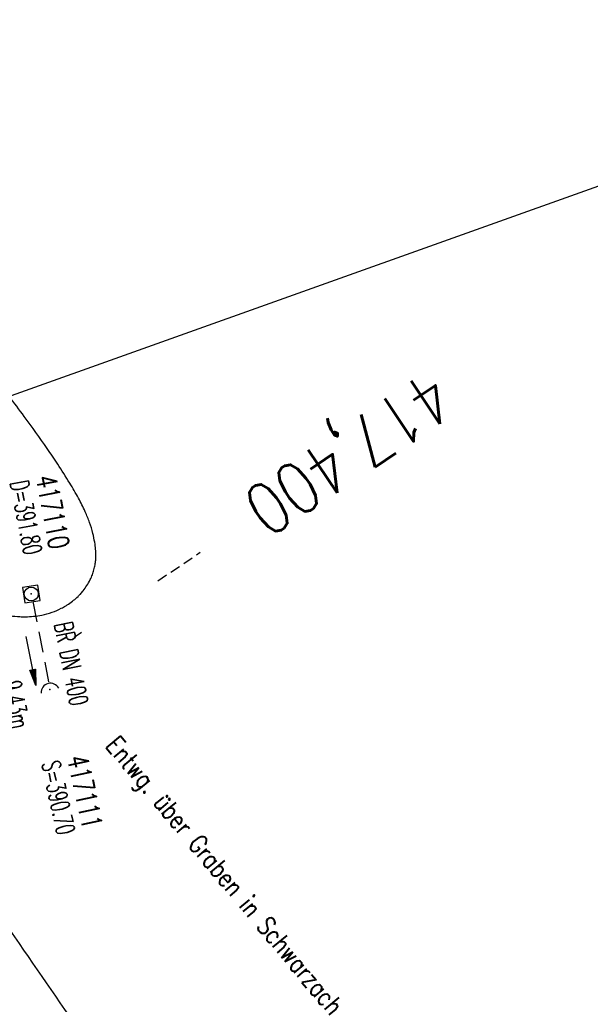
# Model space of a CAD drawing. Extents: x 447882 to 448688, y 437766 to 439043.
# Tile 13 of 50: x 448476 to 448531, y 438046 to 438142. Entities that reach past the tile are written whole.
import ezdxf
from ezdxf.enums import TextEntityAlignment as Align

# ---------------------------------------------------------------- set-up
doc = ezdxf.new("R2010")
doc.units = 0
doc.header["$LTSCALE"] = 2
doc.header["$MEASUREMENT"] = 0
for name, pattern in [('AUSGEZOGEN', [0]), ('GESTRICH-X2', [1.5, 1, -0.5]), ('GESTRICHELT', [0.75, 0.5, -0.25]), ('STRICHPT-X3', [3, 1.5, -0.75, 0, -0.75])]:
    doc.linetypes.add(name, pattern=pattern)
doc.layers.get('0').update_dxf_attribs({"linetype": 'AUSGEZOGEN'})
for name, color, linetype in [('ACHSE', 250, 'STRICHPT-X3'), ('FBR', 8, 'CONTINUOUS'), ('HEKTOM', 250, 'GESTRICHELT'), ('KANAL', 7, 'GESTRICH-X2'), ('PFEIL', 7, 'CONTINUOUS'), ('Planeinteilung', 6, 'CONTINUOUS'), ('RAHMEN', 250, 'AUSGEZOGEN'), ('RRB', 4, 'AUSGEZOGEN'), ('SCHACHTNR', 6, 'CONTINUOUS'), ('SCHLITZRINNE', 8, 'AUSGEZOGEN'), ('SCHRIFT', 7, 'AUSGEZOGEN'), ('SCHSYMBOL', 7, 'AUSGEZOGEN'), ('TEXTO', 4, 'CONTINUOUS'), ('TEXTU', 4, 'CONTINUOUS')]:
    doc.layers.add(name, color=color, linetype=linetype)
doc.styles.add('ROMANS', font='romans.shx', dxfattribs={"width": 0.8})

# ---------------------------------------------------------------- blocks, each defined once
blk = doc.blocks.new('20')
blk.add_lwpolyline([(-0.754, -0.751), (0.754, -0.751), (0.754, 0.75), (-0.754, 0.75)], close=True)
blk.add_circle((0, 0), 0.676)
blk.add_point((0, 0))
blk = doc.blocks.new('40')
at = {"color": 0}
blk.add_arc((0.025, 0.311), 0.91, 192.5363, 347.4637, dxfattribs=at)
blk.add_point((0, 0), dxfattribs=at)
blk = doc.blocks.new('PFEIL2')
at = {"color": 0}
for p, q in [((0.88, 0.002), (-2.401, -0.012)), ((0.881, -0.271), (0.879, 0.276)), ((0.879, 0.276), (2.429, 0.009)), ((0.911, 0.27), (0.879, 0.265)), ((0.965, 0.261), (0.879, 0.246)), ((1.019, 0.252), (0.879, 0.228)), ((1.073, 0.242), (0.879, 0.209)), ((1.127, 0.233), (0.879, 0.191)), ((1.181, 0.224), (0.879, 0.172)), ((1.235, 0.214), (0.879, 0.154)), ((1.289, 0.205), (0.879, 0.135)), ((1.343, 0.196), (0.879, 0.117)), ((1.397, 0.187), (0.879, 0.098)), ((1.451, 0.177), (0.879, 0.08)), ((1.505, 0.168), (0.879, 0.061)), ((1.559, 0.159), (0.88, 0.043)), ((1.613, 0.149), (0.88, 0.024)), ((1.668, 0.14), (0.88, 0.006)), ((1.722, 0.131), (0.88, -0.013)), ((1.776, 0.121), (0.88, -0.031)), ((1.83, 0.112), (0.88, -0.05)), ((1.884, 0.103), (0.88, -0.068)), ((1.938, 0.094), (0.88, -0.087)), ((1.992, 0.084), (0.88, -0.105)), ((2.046, 0.075), (0.88, -0.124)), ((2.1, 0.066), (0.88, -0.142)), ((2.154, 0.056), (0.88, -0.161)), ((2.208, 0.047), (0.88, -0.179)), ((2.262, 0.038), (0.881, -0.198)), ((2.316, 0.029), (0.881, -0.216)), ((2.37, 0.019), (0.881, -0.235)), ((2.424, 0.01), (0.881, -0.253)), ((2.429, 0.009), (0.881, -0.271))]:
    blk.add_line(p, q, dxfattribs=at)
blk = doc.blocks.new('1135420')
at = {"layer": 'RAHMEN'}
blk.add_line((950, 5), (950, 415), dxfattribs=at)

msp = doc.modelspace()

# ---------------------------------------------------------------- hatches: boundary and pattern name
at = {"layer": 'SCHLITZRINNE'}
h = msp.add_hatch(dxfattribs=at)
h.set_pattern_fill('_USER', color=256, scale=1.5, angle=45, style=0, pattern_type=0)
h.set_pattern_definition([(339.6988, (448289.4614, 438343.1231), (0.5204327, 1.4068226), [])])
edge = h.paths.add_edge_path()
edge.add_arc((449904.241, 439087.127), 1777.856, 203.318125, 203.482666)
edge.add_arc((450830.09, 439489.365), 2787.308, 203.482666, 203.768673)
edge.add_arc((449457.11, 438884.705), 1287.078, 203.768673, 204.197754)
edge.add_arc((451276.919, 439702.474), 3282.184, 204.197754, 204.466449)
edge.add_arc((449906.006, 439078.682), 1776.024, 204.466449, 205.272973)
edge.add_arc((449910.816, 439080.953), 1781.344, 205.272973, 206.078292)
edge.add_arc((451264.489, 439743.474), 3288.448, 206.078292, 206.346738)
edge.add_arc((449467.425, 438853.485), 1283.076, 206.346738, 206.776498)
edge.add_arc((450802.564, 439527.226), 2778.577, 206.776498, 207.063192)
edge.add_arc((449911.383, 439071.907), 1777.817, 207.063191, 207.421606)
edge.add_arc((450110.431, 439175.179), 2002.061, 207.421606, 207.779675)
edge.add_arc((450110.948, 439175.452), 2002.646, 207.779675, 208.137692)
edge.add_arc((450111.73, 439175.87), 2003.533, 208.137692, 208.495408)
edge.add_arc((450113.785, 439176.985), 2005.87, 208.495408, 208.852916)
edge.add_arc((450109.179, 439174.448), 2000.613, 208.852916, 209.211314)
edge.add_arc((450108.358, 439173.989), 1999.672, 209.211314, 209.569796)
edge.add_arc((450107.203, 439173.333), 1998.343, 209.569796, 209.928803)
edge.add_arc((450102.314, 439170.519), 1992.703, 209.928803, 210.288319)
edge.add_arc((450111.316, 439175.777), 2003.127, 210.288319, 210.645775)
edge.add_arc((450119.743, 439180.769), 2012.922, 210.645775, 211.002361)
edge.add_arc((450119.644, 439180.71), 2012.806, 211.002361, 211.359165)
edge.add_arc((450107.59, 439173.364), 1998.691, 211.359165, 211.717226)
edge.add_arc((450101.479, 439169.587), 1991.506, 211.717226, 212.076564)
edge.add_arc((450113.556, 439177.156), 2005.759, 212.076564, 212.434624)
edge.add_arc((450112.626, 439176.565), 2004.657, 212.434624, 212.79251)
edge.add_arc((450107.744, 439173.42), 1998.85, 212.79251, 213.150917)
edge.add_arc((450108.762, 439174.085), 2000.066, 213.150917, 213.509547)
edge.add_arc((450105.418, 439171.871), 1996.056, 213.509547, 213.868537)
edge.add_arc((450110.46, 439175.254), 2002.127, 213.868537, 214.225936)
edge.add_arc((450122.838, 439183.675), 2017.098, 214.225936, 214.582007)
edge.add_arc((450116.672, 439179.424), 2009.609, 214.582007, 214.939825)
edge.add_arc((450097.028, 439165.7), 1985.645, 214.939825, 215.299796)
edge.add_arc((450097.522, 439166.05), 1986.251, 215.299796, 215.6597)
edge.add_arc((450116.045, 439179.34), 2009.049, 215.6597, 216.017557)
edge.add_arc((450123.924, 439185.069), 2018.791, 216.017557, 216.373476)
edge.add_arc((450109.338, 439174.325), 2000.675, 216.373476, 216.722463)
edge.add_arc((451276.919, 439702.474), 3282.684, 204.280788, 204.466449)
edge.add_arc((449906.006, 439078.682), 1776.524, 204.466449, 205.272973)
edge.add_arc((449910.816, 439080.953), 1781.844, 205.272973, 206.01164)
h = msp.add_hatch(dxfattribs=at)
h.set_pattern_fill('_USER', color=256, scale=1.5, angle=45, style=0, pattern_type=0)
h.set_pattern_definition([(343.61786, (448348.5706, 438224.3388), (0.423064, 1.439103), [])])
edge = h.paths.add_edge_path()
edge.add_arc((449904.241, 439087.127), 1777.856, 203.318125, 203.482666)
edge.add_arc((450830.09, 439489.365), 2787.308, 203.482666, 203.768673)
edge.add_arc((449457.11, 438884.705), 1287.078, 203.768673, 204.197754)
edge.add_arc((451276.919, 439702.474), 3282.184, 204.197754, 204.466449)
edge.add_arc((449906.006, 439078.682), 1776.024, 204.466449, 205.272973)
edge.add_arc((449910.816, 439080.953), 1781.344, 205.272973, 206.078292)
edge.add_arc((451264.489, 439743.474), 3288.448, 206.078292, 206.346738)
edge.add_arc((449467.425, 438853.485), 1283.076, 206.346738, 206.776498)
edge.add_arc((450802.564, 439527.226), 2778.577, 206.776498, 207.063192)
edge.add_arc((449911.383, 439071.907), 1777.817, 207.063191, 207.421606)
edge.add_arc((450110.431, 439175.179), 2002.061, 207.421606, 207.779675)
edge.add_arc((450110.948, 439175.452), 2002.646, 207.779675, 208.137692)
edge.add_arc((450111.73, 439175.87), 2003.533, 208.137692, 208.495408)
edge.add_arc((450113.785, 439176.985), 2005.87, 208.495408, 208.852916)
edge.add_arc((450109.179, 439174.448), 2000.613, 208.852916, 209.211314)
edge.add_arc((450108.358, 439173.989), 1999.672, 209.211314, 209.569796)
edge.add_arc((450107.203, 439173.333), 1998.343, 209.569796, 209.928803)
edge.add_arc((450102.314, 439170.519), 1992.703, 209.928803, 210.288319)
edge.add_arc((450111.316, 439175.777), 2003.127, 210.288319, 210.645775)
edge.add_arc((450119.743, 439180.769), 2012.922, 210.645775, 211.002361)
edge.add_arc((450119.644, 439180.71), 2012.806, 211.002361, 211.359165)
edge.add_arc((450107.59, 439173.364), 1998.691, 211.359165, 211.717226)
edge.add_arc((450101.479, 439169.587), 1991.506, 211.717226, 212.076564)
edge.add_arc((450113.556, 439177.156), 2005.759, 212.076564, 212.434624)
edge.add_arc((450112.626, 439176.565), 2004.657, 212.434624, 212.79251)
edge.add_arc((450107.744, 439173.42), 1998.85, 212.79251, 213.150917)
edge.add_arc((450108.762, 439174.085), 2000.066, 213.150917, 213.509547)
edge.add_arc((450105.418, 439171.871), 1996.056, 213.509547, 213.868537)
edge.add_arc((450110.46, 439175.254), 2002.127, 213.868537, 214.225936)
edge.add_arc((450122.838, 439183.675), 2017.098, 214.225936, 214.582007)
edge.add_arc((450116.672, 439179.424), 2009.609, 214.582007, 214.939825)
edge.add_arc((450097.028, 439165.7), 1985.645, 214.939825, 215.299796)
edge.add_arc((450097.522, 439166.05), 1986.251, 215.299796, 215.6597)
edge.add_arc((450116.045, 439179.34), 2009.049, 215.6597, 216.017557)
edge.add_arc((450123.924, 439185.069), 2018.791, 216.017557, 216.373476)
edge.add_arc((450109.338, 439174.325), 2000.675, 216.373476, 216.722463)
edge.add_arc((450110.431, 439175.179), 2002.561, 207.683894, 207.779675)
edge.add_arc((450110.948, 439175.452), 2003.146, 207.779675, 208.137692)
edge.add_arc((450111.73, 439175.87), 2004.033, 208.137692, 208.495408)
edge.add_arc((450113.785, 439176.985), 2006.37, 208.495408, 208.852916)
edge.add_arc((450109.179, 439174.448), 2001.113, 208.852916, 209.211314)
edge.add_arc((450108.358, 439173.989), 2000.172, 209.211314, 209.369037)
h = msp.add_hatch(dxfattribs=at)
h.set_pattern_fill('_USER,_O', color=256, scale=1.5, angle=45, pattern_type=0)
h.set_pattern_definition([(346.6471, (448402.703, 438130.2319), (0.3464215, 1.459449), [])])
edge = h.paths.add_edge_path()
edge.add_arc((449904.241, 439087.127), 1777.856, 203.318125, 203.482666)
edge.add_arc((450830.09, 439489.365), 2787.308, 203.482666, 203.768673)
edge.add_arc((449457.11, 438884.705), 1287.078, 203.768673, 204.197754)
edge.add_arc((451276.919, 439702.474), 3282.184, 204.197754, 204.466449)
edge.add_arc((449906.006, 439078.682), 1776.024, 204.466449, 205.272973)
edge.add_arc((449910.816, 439080.953), 1781.344, 205.272973, 206.078292)
edge.add_arc((451264.489, 439743.474), 3288.448, 206.078292, 206.346738)
edge.add_arc((449467.425, 438853.485), 1283.076, 206.346738, 206.776498)
edge.add_arc((450802.564, 439527.226), 2778.577, 206.776498, 207.063192)
edge.add_arc((449911.383, 439071.907), 1777.817, 207.063191, 207.421606)
edge.add_arc((450110.431, 439175.179), 2002.061, 207.421606, 207.779675)
edge.add_arc((450110.948, 439175.452), 2002.646, 207.779675, 208.137692)
edge.add_arc((450111.73, 439175.87), 2003.533, 208.137692, 208.495408)
edge.add_arc((450113.785, 439176.985), 2005.87, 208.495408, 208.852916)
edge.add_arc((450109.179, 439174.448), 2000.613, 208.852916, 209.211314)
edge.add_arc((450108.358, 439173.989), 1999.672, 209.211314, 209.569796)
edge.add_arc((450107.203, 439173.333), 1998.343, 209.569796, 209.928803)
edge.add_arc((450102.314, 439170.519), 1992.703, 209.928803, 210.288319)
edge.add_arc((450111.316, 439175.777), 2003.127, 210.288319, 210.645775)
edge.add_arc((450119.743, 439180.769), 2012.922, 210.645775, 211.002361)
edge.add_arc((450119.644, 439180.71), 2012.806, 211.002361, 211.359165)
edge.add_arc((450107.59, 439173.364), 1998.691, 211.359165, 211.717226)
edge.add_arc((450101.479, 439169.587), 1991.506, 211.717226, 212.076564)
edge.add_arc((450113.556, 439177.156), 2005.759, 212.076564, 212.434624)
edge.add_arc((450112.626, 439176.565), 2004.657, 212.434624, 212.79251)
edge.add_arc((450107.744, 439173.42), 1998.85, 212.79251, 213.150917)
edge.add_arc((450108.762, 439174.085), 2000.066, 213.150917, 213.509547)
edge.add_arc((450105.418, 439171.871), 1996.056, 213.509547, 213.868537)
edge.add_arc((450110.46, 439175.254), 2002.127, 213.868537, 214.225936)
edge.add_arc((450122.838, 439183.675), 2017.098, 214.225936, 214.582007)
edge.add_arc((450116.672, 439179.424), 2009.609, 214.582007, 214.939825)
edge.add_arc((450097.028, 439165.7), 1985.645, 214.939825, 215.299796)
edge.add_arc((450097.522, 439166.05), 1986.251, 215.299796, 215.6597)
edge.add_arc((450116.045, 439179.34), 2009.049, 215.6597, 216.017557)
edge.add_arc((450123.924, 439185.069), 2018.791, 216.017557, 216.373476)
edge.add_arc((450109.338, 439174.325), 2000.675, 216.373476, 216.722463)
edge.add_arc((450119.644, 439180.71), 2013.306, 211.128908, 211.359165)
edge.add_arc((450107.59, 439173.364), 1999.191, 211.359165, 211.717226)
edge.add_arc((450101.479, 439169.587), 1992.006, 211.717226, 212.076564)
edge.add_arc((450113.556, 439177.156), 2006.259, 212.076564, 212.234447)
h = msp.add_hatch(dxfattribs=at)
h.set_pattern_fill('_USER,_O', color=256, scale=1.5, angle=45, pattern_type=0)
h.set_pattern_definition([(347.6119, (448421.49, 438100.1306), (0.321798, 1.4650754), [])])
edge = h.paths.add_edge_path()
edge.add_arc((449904.241, 439087.127), 1777.856, 203.318125, 203.482666)
edge.add_arc((450830.09, 439489.365), 2787.308, 203.482666, 203.768673)
edge.add_arc((449457.11, 438884.705), 1287.078, 203.768673, 204.197754)
edge.add_arc((451276.919, 439702.474), 3282.184, 204.197754, 204.466449)
edge.add_arc((449906.006, 439078.682), 1776.024, 204.466449, 205.272973)
edge.add_arc((449910.816, 439080.953), 1781.344, 205.272973, 206.078292)
edge.add_arc((451264.489, 439743.474), 3288.448, 206.078292, 206.346738)
edge.add_arc((449467.425, 438853.485), 1283.076, 206.346738, 206.776498)
edge.add_arc((450802.564, 439527.226), 2778.577, 206.776498, 207.063192)
edge.add_arc((449911.383, 439071.907), 1777.817, 207.063191, 207.421606)
edge.add_arc((450110.431, 439175.179), 2002.061, 207.421606, 207.779675)
edge.add_arc((450110.948, 439175.452), 2002.646, 207.779675, 208.137692)
edge.add_arc((450111.73, 439175.87), 2003.533, 208.137692, 208.495408)
edge.add_arc((450113.785, 439176.985), 2005.87, 208.495408, 208.852916)
edge.add_arc((450109.179, 439174.448), 2000.613, 208.852916, 209.211314)
edge.add_arc((450108.358, 439173.989), 1999.672, 209.211314, 209.569796)
edge.add_arc((450107.203, 439173.333), 1998.343, 209.569796, 209.928803)
edge.add_arc((450102.314, 439170.519), 1992.703, 209.928803, 210.288319)
edge.add_arc((450111.316, 439175.777), 2003.127, 210.288319, 210.645775)
edge.add_arc((450119.743, 439180.769), 2012.922, 210.645775, 211.002361)
edge.add_arc((450119.644, 439180.71), 2012.806, 211.002361, 211.359165)
edge.add_arc((450107.59, 439173.364), 1998.691, 211.359165, 211.717226)
edge.add_arc((450101.479, 439169.587), 1991.506, 211.717226, 212.076564)
edge.add_arc((450113.556, 439177.156), 2005.759, 212.076564, 212.434624)
edge.add_arc((450112.626, 439176.565), 2004.657, 212.434624, 212.79251)
edge.add_arc((450107.744, 439173.42), 1998.85, 212.79251, 213.150917)
edge.add_arc((450108.762, 439174.085), 2000.066, 213.150917, 213.509547)
edge.add_arc((450105.418, 439171.871), 1996.056, 213.509547, 213.868537)
edge.add_arc((450110.46, 439175.254), 2002.127, 213.868537, 214.225936)
edge.add_arc((450122.838, 439183.675), 2017.098, 214.225936, 214.582007)
edge.add_arc((450116.672, 439179.424), 2009.609, 214.582007, 214.939825)
edge.add_arc((450097.028, 439165.7), 1985.645, 214.939825, 215.299796)
edge.add_arc((450097.522, 439166.05), 1986.251, 215.299796, 215.6597)
edge.add_arc((450116.045, 439179.34), 2009.049, 215.6597, 216.017557)
edge.add_arc((450123.924, 439185.069), 2018.791, 216.017557, 216.373476)
edge.add_arc((450109.338, 439174.325), 2000.675, 216.373476, 216.722463)
edge.add_arc((450113.556, 439177.156), 2006.259, 212.277367, 212.434624)
edge.add_arc((450112.626, 439176.565), 2005.157, 212.434624, 212.79251)
edge.add_arc((450107.744, 439173.42), 1999.35, 212.79251, 213.090756)
h = msp.add_hatch(dxfattribs=at)
h.set_pattern_fill('_USER,_O', color=256, scale=1.5, angle=45, pattern_type=0)
h.set_pattern_definition([(348.87313, (448443.181, 438066.7889), (0.289473, 1.4718034), [])])
edge = h.paths.add_edge_path()
edge.add_arc((449904.241, 439087.127), 1777.856, 203.318125, 203.482666)
edge.add_arc((450830.09, 439489.365), 2787.308, 203.482666, 203.768673)
edge.add_arc((449457.11, 438884.705), 1287.078, 203.768673, 204.197754)
edge.add_arc((451276.919, 439702.474), 3282.184, 204.197754, 204.466449)
edge.add_arc((449906.006, 439078.682), 1776.024, 204.466449, 205.272973)
edge.add_arc((449910.816, 439080.953), 1781.344, 205.272973, 206.078292)
edge.add_arc((451264.489, 439743.474), 3288.448, 206.078292, 206.346738)
edge.add_arc((449467.425, 438853.485), 1283.076, 206.346738, 206.776498)
edge.add_arc((450802.564, 439527.226), 2778.577, 206.776498, 207.063192)
edge.add_arc((449911.383, 439071.907), 1777.817, 207.063191, 207.421606)
edge.add_arc((450110.431, 439175.179), 2002.061, 207.421606, 207.779675)
edge.add_arc((450110.948, 439175.452), 2002.646, 207.779675, 208.137692)
edge.add_arc((450111.73, 439175.87), 2003.533, 208.137692, 208.495408)
edge.add_arc((450113.785, 439176.985), 2005.87, 208.495408, 208.852916)
edge.add_arc((450109.179, 439174.448), 2000.613, 208.852916, 209.211314)
edge.add_arc((450108.358, 439173.989), 1999.672, 209.211314, 209.569796)
edge.add_arc((450107.203, 439173.333), 1998.343, 209.569796, 209.928803)
edge.add_arc((450102.314, 439170.519), 1992.703, 209.928803, 210.288319)
edge.add_arc((450111.316, 439175.777), 2003.127, 210.288319, 210.645775)
edge.add_arc((450119.743, 439180.769), 2012.922, 210.645775, 211.002361)
edge.add_arc((450119.644, 439180.71), 2012.806, 211.002361, 211.359165)
edge.add_arc((450107.59, 439173.364), 1998.691, 211.359165, 211.717226)
edge.add_arc((450101.479, 439169.587), 1991.506, 211.717226, 212.076564)
edge.add_arc((450113.556, 439177.156), 2005.759, 212.076564, 212.434624)
edge.add_arc((450112.626, 439176.565), 2004.657, 212.434624, 212.79251)
edge.add_arc((450107.744, 439173.42), 1998.85, 212.79251, 213.150917)
edge.add_arc((450108.762, 439174.085), 2000.066, 213.150917, 213.509547)
edge.add_arc((450105.418, 439171.871), 1996.056, 213.509547, 213.868537)
edge.add_arc((450110.46, 439175.254), 2002.127, 213.868537, 214.225936)
edge.add_arc((450122.838, 439183.675), 2017.098, 214.225936, 214.582007)
edge.add_arc((450116.672, 439179.424), 2009.609, 214.582007, 214.939825)
edge.add_arc((450097.028, 439165.7), 1985.645, 214.939825, 215.299796)
edge.add_arc((450097.522, 439166.05), 1986.251, 215.299796, 215.6597)
edge.add_arc((450116.045, 439179.34), 2009.049, 215.6597, 216.017557)
edge.add_arc((450123.924, 439185.069), 2018.791, 216.017557, 216.373476)
edge.add_arc((450109.338, 439174.325), 2000.675, 216.373476, 216.722463)
edge.add_arc((450107.744, 439173.42), 1999.35, 213.133824, 213.150917)
edge.add_arc((450108.762, 439174.085), 2000.566, 213.150917, 213.509547)
edge.add_arc((450105.418, 439171.871), 1996.556, 213.509547, 213.868537)
edge.add_arc((450110.46, 439175.254), 2002.627, 213.868537, 214.225936)
edge.add_arc((450122.838, 439183.675), 2017.598, 214.225936, 214.582007)
edge.add_arc((450116.672, 439179.424), 2010.109, 214.582007, 214.805817)

# ---------------------------------------------------------------- linework, layer by layer
at = {"layer": 'ACHSE'}
msp.add_lwpolyline([(448115.396, 438985.501, -0.000001), (448118.194, 438967.918, -0.000001), (448122.122, 438943.229, 0.000002), (448126.051, 438918.539, 0.000007)], format="xyb", dxfattribs=at)
at = {"layer": 'FBR'}
msp.add_lwpolyline([(448417.089, 438143.131, 0.001562), (448423.56, 438132.587, 0.001568), (448430.097, 438122.083, 0.001562), (448436.723, 438111.584, 0.001562), (448443.408, 438101.137, 0.000886), (448447.22, 438095.243, 0.000677), (448450.148, 438090.747, 0.001565), (448456.962, 438080.386, 0.001566), (448463.833, 438070.079, 0.001559), (448470.759, 438059.829, 0.001554), (448477.774, 438049.584, 0.001561), (448484.862, 438039.372, 0.001571), (448491.971, 438029.265, 0.00157), (448499.143, 438019.201, 0.001561), (448506.421, 438009.126, 0.000234), (448507.524, 438007.61)], format="xyb", dxfattribs=at)
at = {"layer": 'HEKTOM'}
for p, q in [((448489.471, 438087.296), (448493.567, 438090.051)), ((448481.341, 438081.829), (448482.081, 438082.326))]:
    msp.add_line(p, q, dxfattribs=at)
at = {"layer": 'KANAL'}
msp.add_line((448477.344, 438085.281), (448478.875, 438077.5), dxfattribs=at)
at = {"layer": 'RRB'}
msp.add_lwpolyline([(448475.129, 438083.887, 0.009013), (448476.1, 438083.816, 0.016441), (448476.634, 438083.804, 0.023336), (448477.431, 438083.85, 0.023481), (448478.216, 438083.969, 0.034476), (448479.211, 438084.241, 0.036753), (448480.099, 438084.626, 0.009824), (448480.545, 438084.871, 0.016817), (448480.798, 438085.028, 0.021433), (448481.305, 438085.399, 0.023906), (448481.728, 438085.772, 0.016193), (448481.956, 438086.008, 0.013067), (448482.22, 438086.316, 0.02908), (448482.585, 438086.822, 0.027209), (448482.913, 438087.403, 0.023621), (448483.121, 438087.881, 0.024766), (448483.274, 438088.354, 0.02169), (448483.385, 438088.846, 0.024283), (448483.443, 438089.294, 0.023089), (448483.459, 438089.745, 0.017251), (448483.431, 438090.349, 0.022658), (448483.346, 438091.024, 0.017503), (448483.165, 438091.887, 0.02449), (448482.854, 438092.929, 0.023223), (448482.423, 438093.991, 0.0158), (448481.773, 438095.292, 0.013582), (448480.929, 438096.757, 0.006634), (448479.763, 438098.605, 0.007989), (448478.751, 438100.111, 0.006951), (448476.525, 438103.216, 0.00374), (448475.049, 438105.185, 0.00243)], format="xyb", dxfattribs=at)

# ---------------------------------------------------------------- block references
at = {"layer": 'PFEIL', "rotation": 281.0657000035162}
msp.add_blockref('PFEIL2', (448477.173, 438079.538), dxfattribs=at)
at = {"layer": 'Planeinteilung', "linetype": 'Continuous', "rotation": 289.6609145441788}
msp.add_blockref('1135420', (447881.814, 438902.046), dxfattribs=at)
at = {"layer": 'SCHSYMBOL'}
for name, p, rotation in [('20', (448477.202, 438086.012), 278.0659994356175), ('40', (448479.012, 438076.757), 195.4784558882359)]:
    msp.add_blockref(name, p, dxfattribs=dict(at, rotation=rotation))

# ---------------------------------------------------------------- texts
at = {"layer": 'HEKTOM', "style": 'ROMANS', "width": 0.8}
msp.add_text('417,400', height=5, rotation=213.8672, dxfattribs=at).set_placement((448515.837, 438107.907))
at = {"layer": 'SCHACHTNR', "style": 'ROMANS'}
for s, height, rotation, width, p in [('D=391.80', 1.8, 280.85294, 0.6, (448475.138, 438096.834)), ('417110', 2, 280.85294, 0.7, (448477.613, 438097.317)), ('417111', 2, 282.18981, 0.7, (448480.655, 438070.14)), ('S=390.70', 1.8, 282.18981, 0.6, (448478.188, 438069.61))]:
    msp.add_text(s, height=height, rotation=rotation, dxfattribs=dict(at, width=width)).set_placement(p)
at = {"layer": 'SCHRIFT', "style": 'ROMANS', "width": 0.8}
msp.add_text('Entwg. über Graben in Schwarzach', height=1.8, rotation=309.8, dxfattribs=at).set_placement((448484.294, 438071.298))
at = {"layer": 'TEXTO', "style": 'ROMANS', "width": 0.6}
msp.add_text('BR DN 400', height=1.8, rotation=281.0657, dxfattribs=at).set_placement((448480.189, 438079.085), align=Align.CENTER)
at = {"layer": 'TEXTU', "style": 'ROMANS', "width": 0.6}
msp.add_text('9.43m', height=1.8, rotation=281.0657, dxfattribs=at).set_placement((448474.429, 438077.404))

doc.saveas('drawing.dxf')
